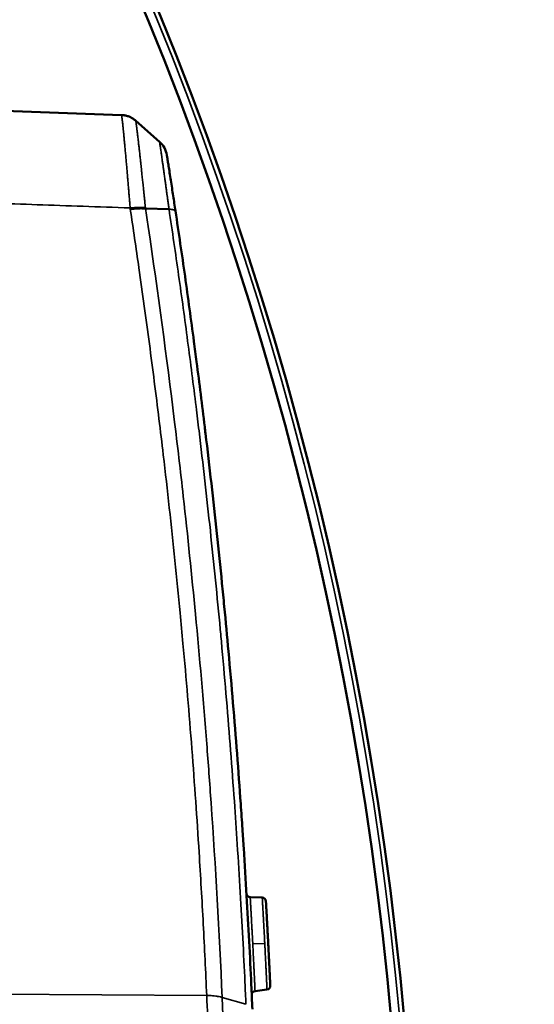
# Model space of a CAD drawing. Header units: millimetres. Extents: x 38 to 2514, y 38 to 1622.
# Tile 196 of 256: x 1156 to 1170, y 1339 to 1365. Entities that reach past the tile are written whole.
import ezdxf

# ---------------------------------------------------------------- set-up
doc = ezdxf.new("R2010")
doc.units = ezdxf.units.MM
doc.header["$LTSCALE"] = 7.692308
for name, color, linetype, lineweight in [('Dimension (ISO)', 7, 'Continuous', 25), ('Visible (ISO)', 7, 'Continuous', 50), ('Visible Narrow (ISO)', 7, 'Continuous', 35)]:
    doc.layers.add(name, color=color, linetype=linetype, lineweight=lineweight)
doc.styles.add('Note Text (ANSI)', font='tahoma.ttf')
doc.dimstyles.new('Default (ISO)', dxfattribs={"dimscale": 7.692308, "dimtxt": 1, "dimasz": 2.5, "dimexe": 3.175, "dimexo": 0, "dimgap": 0.762, "dimtad": 1, "dimrnd": 1e-08, "dimzin": 0, "dimdsep": 46, "dimtxsty": 'Note Text (ANSI)', "dimcen": 0.09, "dimdle": 10, "dimclrd": 1, "dimclre": 1, "dimclrt": 1, "dimazin": 0, "dimtfac": 3.5052, "dimtmove": 0, "dimatfit": 3, "dimfxl": 1, "dimtolj": 1, "dimtzin": 0, "dimlwd": -1, "dimlwe": -1, "dimarcsym": 0})

# ---------------------------------------------------------------- blocks, each defined once
blk = doc.blocks.new('*D12')
at = {"layer": 'Defpoints', "color": 0, "transparency": 16777216}
for p in [(1080.375, 1332.994), (1068.856, 1326.968)]:
    blk.add_point(p, dxfattribs=at)
at = {"layer": 'Dimension (ISO)', "color": 1, "transparency": 16777216}
for p, q in [((1097.416, 1341.906), (1312.118, 1454.205)), ((1068.856, 1326.968), (1080.375, 1332.994)), ((1051.815, 1318.055), (1034.774, 1309.143))]:
    blk.add_line(p, q, dxfattribs=at)
for points in [[(1095.93, 1344.747), (1098.901, 1339.066), (1080.375, 1332.994)], [(1050.33, 1320.896), (1053.301, 1315.215), (1068.856, 1326.968)]]:
    blk.add_solid(points, dxfattribs=at)
at = {"layer": 'Dimension (ISO)', "color": 1, "transparency": 16777216, "insert": (1200.171, 1413.624), "char_height": 7.69231, "attachment_point": 1, "rotation": 27.6114, "style": 'Note Text (ANSI)'}
blk.add_mtext('\\A1;∅13.00 mm [∅0.512 in]', dxfattribs=at)

msp = doc.modelspace()

# ---------------------------------------------------------------- linework, layer by layer
at = {"layer": 'Visible (ISO)'}
for p, q in [((1152.215, 1362.46), (1158.9683, 1362.2242)), ((1159.3454, 1362.0735), (1159.9747, 1361.517)), ((1159.6029, 1359.7546), (1160.2255, 1359.7319)), ((1162.3722, 1341.5456), (1162.6906, 1341.5363)), ((1162.5004, 1339.0636), (1162.8162, 1339.1058))]:
    msp.add_line(p, q, dxfattribs=at)
for radius in [92.2022, 91.8592]:
    msp.add_circle((1074.6154, 1329.981), radius, dxfattribs=at)
for centre, start, end in [((1162.3751, 1341.6456), 183.34189, 268.31565), ((1162.6877, 1341.4363), 3.27695, 88.31565), ((1162.803, 1339.2049), 277.5994, 2.63811), ((1162.5136, 1338.9645), 97.5994, 182.57317)]:
    msp.add_arc(centre, 0.1, start, end, dxfattribs=at)
msp.add_ellipse((1159.5773, 1361.0675), major_axis=(0.5927, 0.0935), ratio=0.9999949, start_param=0, end_param=0.6900772, dxfattribs=at)
for points, knots in [([(1158.9683, 1362.2242), (1158.9989, 1362.2231), (1159.0295, 1362.2197), (1159.0746, 1362.2111), (1159.0895, 1362.2077), (1159.1331, 1362.1959), (1159.1613, 1362.1859), (1159.2033, 1362.1675), (1159.2178, 1362.1604), (1159.2582, 1362.1386), (1159.2833, 1362.1226), (1159.31, 1362.1026), (1159.3129, 1362.1003), (1159.3257, 1362.0904), (1159.3354, 1362.0824), (1159.3448, 1362.074)], [0, 0, 0, 0, 0.2223534, 0.2223534, 0.3333333, 0.3333333, 0.5498536, 0.5498536, 0.6666667, 0.6666667, 0.8822696, 0.8822696, 0.9088926, 0.9088926, 1, 1, 1, 1]), ([(1160.1699, 1361.1611), (1160.1699, 1361.1614), (1160.1706, 1361.1569), (1160.1722, 1361.1468), (1160.1738, 1361.1368), (1160.1762, 1361.1212), (1160.1798, 1361.0985), (1160.1834, 1361.0758), (1160.1881, 1361.046), (1160.194, 1361.0085), (1160.1998, 1360.9711), (1160.2069, 1360.9261), (1160.215, 1360.874), (1160.2232, 1360.822), (1160.2324, 1360.7629), (1160.2423, 1360.6993), (1160.2522, 1360.6357), (1160.2627, 1360.5675), (1160.2734, 1360.4983), (1160.2841, 1360.4292), (1160.2949, 1360.3589), (1160.3054, 1360.2901), (1160.316, 1360.2213), (1160.3263, 1360.1539), (1160.3363, 1360.0881), (1160.3463, 1360.0223), (1160.3561, 1359.958), (1160.3661, 1359.8917), (1160.3761, 1359.8254), (1160.3865, 1359.757), (1160.3969, 1359.6877)], [0, 0, 0, 0, 0.1, 0.1, 0.1, 0.2, 0.2, 0.2, 0.3, 0.3, 0.3, 0.4, 0.4, 0.4, 0.5, 0.5, 0.5, 0.6, 0.6, 0.6, 0.7, 0.7, 0.7, 0.8, 0.8, 0.8, 0.9, 0.9, 0.9, 1, 1, 1, 1]), ([(1159.6029, 1359.7546), (1159.5837, 1359.7553), (1159.5631, 1359.7561), (1159.5412, 1359.7567), (1159.5235, 1359.7571), (1159.5049, 1359.7574), (1159.4856, 1359.7573), (1159.4659, 1359.7573), (1159.4454, 1359.7568), (1159.4244, 1359.756), (1159.4034, 1359.7553), (1159.3818, 1359.7542), (1159.3599, 1359.7528), (1159.3559, 1359.7525), (1159.3518, 1359.7523), (1159.3478, 1359.752), (1159.3118, 1359.7496), (1159.2749, 1359.7466), (1159.2379, 1359.7429), (1159.2254, 1359.7417), (1159.213, 1359.7404), (1159.2005, 1359.739)], [0, 0, 0, 0, 0.1840462, 0.1840462, 0.1840462, 0.3333333, 0.3333333, 0.3333333, 0.4860051, 0.4860051, 0.4860051, 0.6386177, 0.6386177, 0.6386177, 0.6666667, 0.6666667, 0.6666667, 0.9162291, 0.9162291, 0.9162291, 1, 1, 1, 1]), ([(1160.3969, 1359.6877), (1160.4836, 1359.11), (1160.5674, 1358.5348), (1160.6485, 1357.9614), (1160.7297, 1357.3861), (1160.8082, 1356.8126), (1160.884, 1356.24), (1160.908, 1356.0594), (1160.9316, 1355.879), (1160.955, 1355.6985), (1161.0292, 1355.1263), (1161.1008, 1354.5547), (1161.1699, 1353.9831), (1161.177, 1353.9243), (1161.1841, 1353.8656), (1161.1911, 1353.8068), (1161.2441, 1353.3655), (1161.2956, 1352.9241), (1161.3454, 1352.4837), (1161.3954, 1352.0424), (1161.4438, 1351.6021), (1161.4904, 1351.164), (1161.5374, 1350.7229), (1161.5827, 1350.284), (1161.6261, 1349.8485), (1161.6467, 1349.6427), (1161.6668, 1349.4376), (1161.6866, 1349.2333), (1161.7253, 1348.8332), (1161.7624, 1348.4365), (1161.798, 1348.0441), (1161.8397, 1347.5843), (1161.8793, 1347.1303), (1161.9167, 1346.6835), (1161.9548, 1346.2289), (1161.9907, 1345.7817), (1162.0245, 1345.3432), (1162.0595, 1344.8892), (1162.0922, 1344.4446), (1162.1227, 1344.0107), (1162.1384, 1343.7878), (1162.1535, 1343.5679), (1162.168, 1343.3509), (1162.1795, 1343.1796), (1162.1906, 1343.0103), (1162.2014, 1342.8429), (1162.2292, 1342.4115), (1162.2547, 1341.9932), (1162.2783, 1341.5874), (1162.3023, 1341.1748), (1162.3243, 1340.775), (1162.3445, 1340.3875), (1162.3652, 1339.9897), (1162.3841, 1339.6047), (1162.4013, 1339.232), (1162.4114, 1339.014), (1162.421, 1338.8002), (1162.43, 1338.5905)], [0, 0, 0, 0, 0.072964, 0.072964, 0.072964, 0.146161, 0.146161, 0.146161, 0.1692465, 0.1692465, 0.1692465, 0.2424714, 0.2424714, 0.2424714, 0.25, 0.25, 0.25, 0.3065268, 0.3065268, 0.3065268, 0.3631767, 0.3631767, 0.3631767, 0.4202128, 0.4202128, 0.4202128, 0.4471774, 0.4471774, 0.4471774, 0.5, 0.5, 0.5, 0.5619069, 0.5619069, 0.5619069, 0.6248888, 0.6248888, 0.6248888, 0.6900932, 0.6900932, 0.6900932, 0.7235738, 0.7235738, 0.7235738, 0.75, 0.75, 0.75, 0.8181008, 0.8181008, 0.8181008, 0.8873498, 0.8873498, 0.8873498, 0.9584402, 0.9584402, 0.9584402, 1, 1, 1, 1]), ([(1162.7875, 1341.442), (1162.7875, 1341.442), (1162.7876, 1341.4409), (1162.7879, 1341.4351), (1162.7886, 1341.4241), (1162.7895, 1341.407), (1162.7909, 1341.3835), (1162.7926, 1341.3537), (1162.7946, 1341.318), (1162.797, 1341.276), (1162.7997, 1341.2279), (1162.8027, 1341.1738), (1162.8061, 1341.1137), (1162.8097, 1341.0478), (1162.8137, 1340.976), (1162.818, 1340.8964), (1162.8229, 1340.8074), (1162.8282, 1340.7093), (1162.8337, 1340.6059), (1162.8391, 1340.5032), (1162.8441, 1340.4084), (1162.8468, 1340.3556), (1162.8481, 1340.3313)], [0.00000002, 0.00000002, 0.00000002, 0.00000002, 0.05, 0.1, 0.15, 0.2, 0.25, 0.3, 0.35, 0.4, 0.45, 0.5, 0.55, 0.6, 0.65, 0.7, 0.75, 0.8, 0.85, 0.9, 0.95, 0.99999997, 0.99999997, 0.99999997, 0.99999997]), ([(1162.8481, 1340.3313), (1162.8496, 1340.301), (1162.8511, 1340.2717), (1162.8526, 1340.2436), (1162.8534, 1340.2282), (1162.8541, 1340.2131), (1162.8549, 1340.1983), (1162.8565, 1340.1662), (1162.8581, 1340.1358), (1162.8595, 1340.1067), (1162.86, 1340.098), (1162.8604, 1340.0895), (1162.8608, 1340.0811), (1162.8623, 1340.0522), (1162.8637, 1340.0247), (1162.865, 1339.9987), (1162.8653, 1339.9917), (1162.8657, 1339.9849), (1162.866, 1339.9781), (1162.8675, 1339.9479), (1162.8689, 1339.9197), (1162.8702, 1339.8932), (1162.8713, 1339.8707), (1162.8724, 1339.8494), (1162.8734, 1339.8288), (1162.8737, 1339.8222), (1162.874, 1339.8157), (1162.8744, 1339.8093), (1162.875, 1339.7952), (1162.8757, 1339.7814), (1162.8764, 1339.7677), (1162.8769, 1339.7569), (1162.8774, 1339.7462), (1162.878, 1339.7353), (1162.8787, 1339.7201), (1162.8795, 1339.7047), (1162.8802, 1339.6891), (1162.8807, 1339.6797), (1162.8811, 1339.6702), (1162.8816, 1339.6607), (1162.8823, 1339.6466), (1162.8829, 1339.6326), (1162.8836, 1339.6187), (1162.8842, 1339.6076), (1162.8847, 1339.5966), (1162.8852, 1339.5859), (1162.8858, 1339.5738), (1162.8863, 1339.562), (1162.8869, 1339.5506), (1162.8874, 1339.5392), (1162.8879, 1339.5283), (1162.8884, 1339.518), (1162.8889, 1339.5074), (1162.8894, 1339.4974), (1162.8899, 1339.4879), (1162.8903, 1339.4788), (1162.8907, 1339.4701), (1162.8911, 1339.4617), (1162.8919, 1339.4445), (1162.8927, 1339.4285), (1162.8934, 1339.4135), (1162.894, 1339.4015), (1162.8945, 1339.3902), (1162.895, 1339.3795), (1162.8951, 1339.3769), (1162.8952, 1339.3743), (1162.8953, 1339.3718), (1162.8958, 1339.3615), (1162.8963, 1339.3518), (1162.8967, 1339.3427), (1162.8968, 1339.3403), (1162.8969, 1339.338), (1162.897, 1339.3356), (1162.8975, 1339.3262), (1162.8979, 1339.3173), (1162.8983, 1339.3089), (1162.8984, 1339.3074), (1162.8984, 1339.3059), (1162.8985, 1339.3044), (1162.8989, 1339.2959), (1162.8993, 1339.2881), (1162.8996, 1339.2809), (1162.8999, 1339.2741), (1162.9002, 1339.2679), (1162.9005, 1339.2623), (1162.9005, 1339.2604), (1162.9006, 1339.2587), (1162.9007, 1339.257), (1162.901, 1339.2508), (1162.9012, 1339.2454), (1162.9014, 1339.2407), (1162.9016, 1339.2365), (1162.9018, 1339.2328), (1162.902, 1339.2294), (1162.9021, 1339.2258), (1162.9023, 1339.2226), (1162.9024, 1339.2199), (1162.9024, 1339.2195), (1162.9024, 1339.2192), (1162.9025, 1339.2188), (1162.9026, 1339.2161), (1162.9027, 1339.2138), (1162.9028, 1339.2121), (1162.9028, 1339.2104), (1162.9029, 1339.2095), (1162.9029, 1339.2095)], [0, 0, 0, 0, 0.0307475, 0.0307475, 0.0307475, 0.047619, 0.047619, 0.047619, 0.084272, 0.084272, 0.084272, 0.0952381, 0.0952381, 0.0952381, 0.1328019, 0.1328019, 0.1328019, 0.1428571, 0.1428571, 0.1428571, 0.1877968, 0.1877968, 0.1877968, 0.2258993, 0.2258993, 0.2258993, 0.2380952, 0.2380952, 0.2380952, 0.2647193, 0.2647193, 0.2647193, 0.2857143, 0.2857143, 0.2857143, 0.3153054, 0.3153054, 0.3153054, 0.3333333, 0.3333333, 0.3333333, 0.3598373, 0.3598373, 0.3598373, 0.3809524, 0.3809524, 0.3809524, 0.4047619, 0.4047619, 0.4047619, 0.4285714, 0.4285714, 0.4285714, 0.4529732, 0.4529732, 0.4529732, 0.4761905, 0.4761905, 0.4761905, 0.5238095, 0.5238095, 0.5238095, 0.5621282, 0.5621282, 0.5621282, 0.5714286, 0.5714286, 0.5714286, 0.6092458, 0.6092458, 0.6092458, 0.6190476, 0.6190476, 0.6190476, 0.6593212, 0.6593212, 0.6593212, 0.6666667, 0.6666667, 0.6666667, 0.7088238, 0.7088238, 0.7088238, 0.7489205, 0.7489205, 0.7489205, 0.7619048, 0.7619048, 0.7619048, 0.8095238, 0.8095238, 0.8095238, 0.8521061, 0.8521061, 0.8521061, 0.8987508, 0.8987508, 0.8987508, 0.9047619, 0.9047619, 0.9047619, 0.952381, 0.952381, 0.952381, 1, 1, 1, 1])]:
    msp.add_open_spline(points, degree=3, knots=knots, dxfattribs=at)
at = {"layer": 'Visible Narrow (ISO)'}
for p, q in [((1162.4399, 1340.3102), (1162.7569, 1340.3266)), ((1162.7676, 1340.1174), (1162.7676, 1340.1174)), ((1162.4641, 1339.8307), (1162.4641, 1339.8307)), ((1152.215, 1339.0049), (1161.2225, 1338.947)), ((1161.6303, 1338.8971), (1162.2589, 1338.7154))]:
    msp.add_line(p, q, dxfattribs=at)
msp.add_circle((1074.6154, 1329.981), 92.0855, dxfattribs=at)
for centre, major_axis, ratio, start_param, end_param in [((1159.1766, 1359.6587), (0.5967, 0.0624), 0.1792662, 0.7614637, 1.5169558), ((1162.4392, 1340.491), (-0.0999, -0.0053), 0.00022, 6.2793622, 6.2830244), ((1162.4579, 1340.1297), (-0.0999, -0.0051), 0.0000611, 6.2795389, 6.2832829), ((1162.4728, 1339.8311), (-0.0999, -0.0049), 0.0003393, 6.2798001, 6.2827739)]:
    msp.add_ellipse(centre, major_axis=major_axis, ratio=ratio, start_param=start_param, end_param=end_param, dxfattribs=at)
for points, knots in [([(1159.1976, 1359.7689), (1159.1938, 1359.8175), (1159.1898, 1359.8671), (1159.1831, 1359.9516), (1159.1803, 1359.9861), (1159.1742, 1360.0613), (1159.1708, 1360.1022), (1159.1641, 1360.1836), (1159.1607, 1360.2242), (1159.1567, 1360.272), (1159.1562, 1360.2786), (1159.1513, 1360.337), (1159.1469, 1360.3898), (1159.1389, 1360.4843), (1159.1354, 1360.5255), (1159.1274, 1360.6196), (1159.1229, 1360.6726), (1159.1145, 1360.7709), (1159.1106, 1360.8161), (1159.1022, 1360.9125), (1159.0978, 1360.9638), (1159.089, 1361.0633), (1159.0847, 1361.1115), (1159.0761, 1361.2085), (1159.0717, 1361.2574), (1159.0629, 1361.3537), (1159.0585, 1361.4011), (1159.0508, 1361.4838), (1159.0475, 1361.5194), (1159.0409, 1361.5886), (1159.0377, 1361.6222), (1159.0328, 1361.6731), (1159.0311, 1361.6911), (1159.0262, 1361.7411), (1159.0232, 1361.772), (1159.0173, 1361.831), (1159.0144, 1361.859), (1159.0104, 1361.8982), (1159.0091, 1361.9106), (1159.0054, 1361.9454), (1159.0031, 1361.9668), (1158.9987, 1362.0073), (1158.9966, 1362.0263), (1158.9932, 1362.0565), (1158.9919, 1362.0683), (1158.989, 1362.0933), (1158.9874, 1362.1061), (1158.9845, 1362.1299), (1158.9831, 1362.141), (1158.9805, 1362.161), (1158.9793, 1362.1702), (1158.9779, 1362.1801), (1158.9776, 1362.1818), (1158.976, 1362.1929), (1158.9747, 1362.2009), (1158.9723, 1362.2136), (1158.9712, 1362.2183), (1158.9695, 1362.2231), (1158.9689, 1362.2242), (1158.9683, 1362.2242)], [0, 0, 0, 0, 0.05415317, 0.05415317, 0.09090909, 0.09090909, 0.13374335, 0.13374335, 0.17521894, 0.17521894, 0.18181818, 0.18181818, 0.23353372, 0.23353372, 0.27272727, 0.27272727, 0.32217904, 0.32217904, 0.36363636, 0.36363636, 0.41046863, 0.41046863, 0.45454545, 0.45454545, 0.5, 0.5, 0.54545455, 0.54545455, 0.58099789, 0.58099789, 0.61630472, 0.61630472, 0.63636364, 0.63636364, 0.6729212, 0.6729212, 0.70962198, 0.70962198, 0.72727273, 0.72727273, 0.76089568, 0.76089568, 0.79461919, 0.79461919, 0.81818182, 0.81818182, 0.84689302, 0.84689302, 0.87530374, 0.87530374, 0.90316752, 0.90316752, 0.90909091, 0.90909091, 0.94286388, 0.94286388, 0.97602685, 0.97602685, 1, 1, 1, 1]), ([(1159.6008, 1359.7777), (1159.5959, 1359.8282), (1159.5907, 1359.8798), (1159.5834, 1359.9528), (1159.5813, 1359.9738), (1159.5784, 1360.0015), (1159.5777, 1360.0083), (1159.5732, 1360.0524), (1159.5694, 1360.0902), (1159.5623, 1360.1588), (1159.5591, 1360.1895), (1159.5544, 1360.2347), (1159.553, 1360.2488), (1159.5457, 1360.3186), (1159.5398, 1360.3755), (1159.5328, 1360.4421), (1159.5319, 1360.4509), (1159.5286, 1360.4819), (1159.5263, 1360.5042), (1159.5184, 1360.5788), (1159.5129, 1360.6315), (1159.5064, 1360.693), (1159.5055, 1360.7012), (1159.5014, 1360.7401), (1159.4982, 1360.7708), (1159.4891, 1360.8559), (1159.4833, 1360.9105), (1159.4732, 1361.0035), (1159.4691, 1361.042), (1159.4599, 1361.1264), (1159.4549, 1361.1723), (1159.4449, 1361.2622), (1159.44, 1361.3064), (1159.4312, 1361.3857), (1159.4272, 1361.4212), (1159.4195, 1361.4892), (1159.4158, 1361.5216), (1159.4106, 1361.5666), (1159.4091, 1361.5801), (1159.4047, 1361.6183), (1159.4019, 1361.6425), (1159.3949, 1361.7019), (1159.3909, 1361.7359), (1159.3861, 1361.776), (1159.3851, 1361.7844), (1159.3823, 1361.8072), (1159.3806, 1361.8212), (1159.3765, 1361.8544), (1159.3742, 1361.8729), (1159.3698, 1361.9077), (1159.3678, 1361.924), (1159.3649, 1361.946), (1159.364, 1361.9527), (1159.3615, 1361.9718), (1159.36, 1361.9836), (1159.3571, 1362.0049), (1159.3557, 1362.0146), (1159.3538, 1362.0278), (1159.3532, 1362.032), (1159.3523, 1362.038), (1159.352, 1362.04), (1159.3502, 1362.052), (1159.3489, 1362.06), (1159.3466, 1362.0707), (1159.3457, 1362.0737), (1159.3449, 1362.074), (1159.3448, 1362.074), (1159.3448, 1362.074)], [0.00000003, 0.00000003, 0.00000003, 0.00000003, 0.05955425, 0.05955425, 0.08333333, 0.08333333, 0.09091639, 0.09091639, 0.13313342, 0.13313342, 0.16666667, 0.16666667, 0.18176451, 0.18176451, 0.24101054, 0.24101054, 0.25, 0.25, 0.27263891, 0.27263891, 0.3252029, 0.3252029, 0.33333333, 0.33333333, 0.36348832, 0.36348832, 0.41666667, 0.41666667, 0.45437938, 0.45437938, 0.5, 0.5, 0.54520194, 0.54520194, 0.58333333, 0.58333333, 0.62015988, 0.62015988, 0.63623452, 0.63623452, 0.66666667, 0.66666667, 0.71416649, 0.71416649, 0.72715971, 0.72715971, 0.75, 0.75, 0.78389497, 0.78389497, 0.81778994, 0.81778994, 0.83333333, 0.83333333, 0.86375076, 0.86375076, 0.89341544, 0.89341544, 0.90871175, 0.90871175, 0.91666667, 0.91666667, 0.958302, 0.958302, 0.99757152, 0.99757152, 1, 1, 1, 1]), ([(1159.9747, 1361.517), (1159.9747, 1361.517), (1159.9747, 1361.517), (1159.9749, 1361.5171), (1159.9752, 1361.5154), (1159.9764, 1361.5089), (1159.9771, 1361.5047), (1159.9788, 1361.4939), (1159.9798, 1361.4873), (1159.982, 1361.4735), (1159.983, 1361.4668), (1159.985, 1361.4536), (1159.986, 1361.4474), (1159.9888, 1361.4288), (1159.9908, 1361.4153), (1159.9953, 1361.3852), (1159.9977, 1361.3686), (1160.0013, 1361.3445), (1160.0022, 1361.3384), (1160.0051, 1361.3188), (1160.0071, 1361.3046), (1160.0127, 1361.266), (1160.0165, 1361.2405), (1160.0224, 1361.1992), (1160.0245, 1361.1849), (1160.0303, 1361.1449), (1160.0341, 1361.1183), (1160.0415, 1361.0665), (1160.0451, 1361.0416), (1160.0513, 1360.9975), (1160.054, 1360.9786), (1160.0612, 1360.928), (1160.0658, 1360.8957), (1160.0751, 1360.8295), (1160.0799, 1360.7957), (1160.0868, 1360.7466), (1160.0889, 1360.7316), (1160.094, 1360.6951), (1160.097, 1360.6736), (1160.1062, 1360.6079), (1160.1123, 1360.5635), (1160.121, 1360.5011), (1160.1235, 1360.4827), (1160.1311, 1360.4274), (1160.1362, 1360.3908), (1160.1464, 1360.3168), (1160.1515, 1360.2794), (1160.1576, 1360.2348), (1160.1587, 1360.2271), (1160.1598, 1360.2184), (1160.16, 1360.2174), (1160.1642, 1360.1862), (1160.1683, 1360.1564), (1160.1765, 1360.0964), (1160.1805, 1360.0663), (1160.1871, 1360.0176), (1160.1897, 1359.9991), (1160.1977, 1359.9396), (1160.2033, 1359.8981), (1160.2144, 1359.815), (1160.22, 1359.7735), (1160.2255, 1359.7319)], [0, 0, 0, 0, 0.00006516, 0.00006516, 0.05535448, 0.05535448, 0.1, 0.1, 0.14316306, 0.14316306, 0.17529574, 0.17529574, 0.2, 0.2, 0.2433081, 0.2433081, 0.28616705, 0.28616705, 0.3, 0.3, 0.32969756, 0.32969756, 0.37641846, 0.37641846, 0.4, 0.4, 0.44025492, 0.44025492, 0.47499474, 0.47499474, 0.5, 0.5, 0.54088722, 0.54088722, 0.58202524, 0.58202524, 0.6, 0.6, 0.62560054, 0.62560054, 0.67805601, 0.67805601, 0.7, 0.7, 0.74436934, 0.74436934, 0.79046231, 0.79046231, 0.8, 0.8, 0.80131223, 0.80131223, 0.83899741, 0.83899741, 0.87696475, 0.87696475, 0.9, 0.9, 0.95052269, 0.95052269, 1, 1, 1, 1]), ([(1152.215, 1360.0089), (1152.9367, 1359.9841), (1153.6763, 1359.9586), (1154.4297, 1359.9328), (1155.1831, 1359.9069), (1155.9503, 1359.8805), (1156.7436, 1359.8533), (1157.5368, 1359.826), (1158.3562, 1359.7978), (1159.1976, 1359.7689)], [0, 0, 0, 0, 0.3333333, 0.3333333, 0.3333333, 0.6666667, 0.6666667, 0.6666667, 1, 1, 1, 1]), ([(1161.6303, 1338.8971), (1161.5542, 1340.638), (1161.4551, 1342.3621), (1161.3378, 1344.0421), (1161.3013, 1344.5649), (1161.2629, 1345.0834), (1161.2227, 1345.5999), (1161.1335, 1346.7433), (1161.0352, 1347.877), (1160.9254, 1349.0256), (1160.8275, 1350.049), (1160.7207, 1351.0842), (1160.6025, 1352.1433), (1160.5282, 1352.8098), (1160.4493, 1353.4858), (1160.3652, 1354.1743), (1160.1655, 1355.8087), (1159.9368, 1357.5134), (1159.6748, 1359.2747), (1159.6511, 1359.4342), (1159.6271, 1359.5942), (1159.6029, 1359.7546)], [0, 0, 0, 0, 0.25, 0.25, 0.25, 0.327786, 0.327786, 0.327786, 0.5, 0.5, 0.5, 0.6534387, 0.6534387, 0.6534387, 0.75, 0.75, 0.75, 0.9792378, 0.9792378, 0.9792378, 1, 1, 1, 1]), ([(1161.2225, 1338.947), (1161.195, 1339.579), (1161.1645, 1340.209), (1161.0972, 1341.4702), (1161.0605, 1342.1013), (1160.9927, 1343.179), (1160.9629, 1343.6276), (1160.8991, 1344.5409), (1160.865, 1345.0052), (1160.7936, 1345.9325), (1160.7562, 1346.3955), (1160.6781, 1347.3217), (1160.6374, 1347.785), (1160.5701, 1348.5201), (1160.5447, 1348.7912), (1160.4748, 1349.5222), (1160.4291, 1349.9832), (1160.3341, 1350.9085), (1160.2847, 1351.3729), (1160.1822, 1352.3045), (1160.129, 1352.7717), (1160.0368, 1353.5565), (1159.9991, 1353.8712), (1159.8804, 1354.8408), (1159.7958, 1355.5044), (1159.6188, 1356.8378), (1159.5266, 1357.5071), (1159.356, 1358.6983), (1159.2797, 1359.2163), (1159.2005, 1359.739)], [0, 0, 0, 0, 0.09130316, 0.09130316, 0.18361779, 0.18361779, 0.25, 0.25, 0.31950975, 0.31950975, 0.38929348, 0.38929348, 0.45921449, 0.45921449, 0.5, 0.5, 0.56893334, 0.56893334, 0.63749249, 0.63749249, 0.70522936, 0.70522936, 0.75, 0.75, 0.84198104, 0.84198104, 0.93195633, 0.93195633, 1, 1, 1, 1]), ([(1160.2255, 1359.7319), (1160.3134, 1359.1482), (1160.3983, 1358.5671), (1160.5626, 1357.4071), (1160.642, 1356.8281), (1160.7954, 1355.671), (1160.8694, 1355.0929), (1160.9673, 1354.3006), (1160.9934, 1354.0863), (1161.072, 1353.4327), (1161.1233, 1352.9934), (1161.223, 1352.115), (1161.2714, 1351.6759), (1161.365, 1350.8), (1161.4103, 1350.3632), (1161.4977, 1349.4916), (1161.5398, 1349.0569), (1161.5956, 1348.461), (1161.6109, 1348.296), (1161.668, 1347.6693), (1161.7079, 1347.2129), (1161.7839, 1346.3092), (1161.8199, 1345.8621), (1161.889, 1344.9675), (1161.922, 1344.5207), (1161.98, 1343.6979), (1162.0056, 1343.3197), (1162.058, 1342.5131), (1162.0841, 1342.0886), (1162.1326, 1341.2594), (1162.1549, 1340.855), (1162.1963, 1340.0621), (1162.2153, 1339.6743), (1162.2419, 1339.101), (1162.2506, 1338.9065), (1162.2589, 1338.7154)], [0.00000361, 0.00000361, 0.00000361, 0.00000361, 0.07397457, 0.07397457, 0.14814019, 0.14814019, 0.22243714, 0.22243714, 0.25, 0.25, 0.30646682, 0.30646682, 0.36318161, 0.36318161, 0.4201723, 0.4201723, 0.47779425, 0.47779425, 0.5, 0.5, 0.5625, 0.5625, 0.62574648, 0.62574648, 0.69158316, 0.69158316, 0.75, 0.75, 0.81940104, 0.81940104, 0.8898415, 0.8898415, 0.96195176, 0.96195176, 1, 1, 1, 1]), ([(1160.2255, 1359.7319), (1160.2454, 1359.7318), (1160.2639, 1359.7307), (1160.2935, 1359.7279), (1160.3054, 1359.7263), (1160.3315, 1359.722), (1160.3448, 1359.7191), (1160.363, 1359.7137), (1160.3693, 1359.7114), (1160.3826, 1359.7053), (1160.3885, 1359.7013), (1160.3948, 1359.694), (1160.3964, 1359.6909), (1160.3969, 1359.6877)], [0, 0, 0, 0, 0.18959792, 0.18959792, 0.33333333, 0.33333333, 0.5362997, 0.5362997, 0.66666667, 0.66666667, 0.86371886, 0.86371886, 1, 1, 1, 1]), ([(1162.3722, 1341.5456), (1162.3722, 1341.5456), (1162.3722, 1341.5453), (1162.3722, 1341.5447), (1162.3722, 1341.5444), (1162.3723, 1341.5441), (1162.3723, 1341.5437), (1162.3723, 1341.5426), (1162.3724, 1341.541), (1162.3726, 1341.5389), (1162.3726, 1341.5384), (1162.3726, 1341.5379), (1162.3727, 1341.5373), (1162.3728, 1341.5349), (1162.373, 1341.532), (1162.3732, 1341.5286), (1162.3732, 1341.5278), (1162.3732, 1341.527), (1162.3733, 1341.5262), (1162.3735, 1341.5218), (1162.3738, 1341.5167), (1162.3742, 1341.5109), (1162.3744, 1341.5062), (1162.3747, 1341.501), (1162.3751, 1341.4954), (1162.3751, 1341.4942), (1162.3752, 1341.493), (1162.3753, 1341.4918), (1162.3756, 1341.4866), (1162.3759, 1341.481), (1162.3762, 1341.475), (1162.3764, 1341.4729), (1162.3765, 1341.4707), (1162.3766, 1341.4685), (1162.377, 1341.4627), (1162.3773, 1341.4565), (1162.3777, 1341.4498), (1162.3779, 1341.4466), (1162.3781, 1341.4434), (1162.3783, 1341.4399), (1162.3787, 1341.433), (1162.3791, 1341.4255), (1162.3796, 1341.4173), (1162.3798, 1341.4131), (1162.3801, 1341.4086), (1162.3803, 1341.4039), (1162.3809, 1341.3937), (1162.3816, 1341.3825), (1162.3822, 1341.3703), (1162.3825, 1341.3662), (1162.3827, 1341.3621), (1162.383, 1341.3578), (1162.3836, 1341.3471), (1162.3842, 1341.3358), (1162.3849, 1341.3239), (1162.3853, 1341.3166), (1162.3857, 1341.3091), (1162.3862, 1341.3015), (1162.387, 1341.2861), (1162.3879, 1341.2699), (1162.3889, 1341.2533), (1162.3892, 1341.2483), (1162.3895, 1341.2432), (1162.3897, 1341.2381), (1162.3908, 1341.2189), (1162.3919, 1341.1992), (1162.3931, 1341.1793), (1162.3932, 1341.1764), (1162.3934, 1341.1735), (1162.3935, 1341.1706), (1162.3947, 1341.1497), (1162.3959, 1341.1286), (1162.3971, 1341.1076), (1162.3983, 1341.0856), (1162.3995, 1341.0637), (1162.4007, 1341.0419), (1162.4009, 1341.0389), (1162.401, 1341.0359), (1162.4012, 1341.0329), (1162.4021, 1341.0161), (1162.4031, 1340.9994), (1162.404, 1340.9825), (1162.4043, 1340.9765), (1162.4047, 1340.9705), (1162.405, 1340.9645), (1162.4059, 1340.9473), (1162.4069, 1340.9299), (1162.4079, 1340.9121), (1162.4082, 1340.9061), (1162.4085, 1340.9), (1162.4089, 1340.8938), (1162.4101, 1340.8713), (1162.4113, 1340.8481), (1162.4127, 1340.8239), (1162.4139, 1340.801), (1162.4152, 1340.7771), (1162.4165, 1340.7525), (1162.4168, 1340.7472), (1162.4171, 1340.7418), (1162.4174, 1340.7363), (1162.4185, 1340.7152), (1162.4197, 1340.6935), (1162.4209, 1340.6718), (1162.4213, 1340.6645), (1162.4216, 1340.6571), (1162.422, 1340.6497), (1162.4236, 1340.6206), (1162.4251, 1340.5916), (1162.4267, 1340.5627), (1162.4282, 1340.5338), (1162.4297, 1340.5051), (1162.4312, 1340.4765), (1162.4324, 1340.4546), (1162.4335, 1340.4329), (1162.4346, 1340.4114), (1162.435, 1340.4048), (1162.4353, 1340.3981), (1162.4357, 1340.3915), (1162.4371, 1340.3637), (1162.4385, 1340.3367), (1162.4399, 1340.3102)], [0, 0, 0, 0, 0.03074113, 0.03074113, 0.03074113, 0.04347826, 0.04347826, 0.04347826, 0.07818256, 0.07818256, 0.07818256, 0.08695652, 0.08695652, 0.08695652, 0.12232323, 0.12232323, 0.12232323, 0.13043478, 0.13043478, 0.13043478, 0.17391304, 0.17391304, 0.17391304, 0.20986992, 0.20986992, 0.20986992, 0.2173913, 0.2173913, 0.2173913, 0.24950635, 0.24950635, 0.24950635, 0.26086957, 0.26086957, 0.26086957, 0.2903615, 0.2903615, 0.2903615, 0.30434783, 0.30434783, 0.30434783, 0.33286084, 0.33286084, 0.33286084, 0.34782609, 0.34782609, 0.34782609, 0.3804396, 0.3804396, 0.3804396, 0.39130435, 0.39130435, 0.39130435, 0.41829292, 0.41829292, 0.41829292, 0.43478261, 0.43478261, 0.43478261, 0.46813139, 0.46813139, 0.46813139, 0.47826087, 0.47826087, 0.47826087, 0.51624595, 0.51624595, 0.51624595, 0.52173913, 0.52173913, 0.52173913, 0.56142053, 0.56142053, 0.56142053, 0.60297964, 0.60297964, 0.60297964, 0.60869565, 0.60869565, 0.60869565, 0.6407528, 0.6407528, 0.6407528, 0.65217391, 0.65217391, 0.65217391, 0.68463036, 0.68463036, 0.68463036, 0.69565217, 0.69565217, 0.69565217, 0.73606932, 0.73606932, 0.73606932, 0.77424849, 0.77424849, 0.77424849, 0.7826087, 0.7826087, 0.7826087, 0.81508841, 0.81508841, 0.81508841, 0.82608696, 0.82608696, 0.82608696, 0.86956522, 0.86956522, 0.86956522, 0.91304348, 0.91304348, 0.91304348, 0.94618716, 0.94618716, 0.94618716, 0.95652174, 0.95652174, 0.95652174, 0.99999997, 0.99999997, 0.99999997, 0.99999997]), ([(1162.6906, 1341.5363), (1162.6906, 1341.5363), (1162.6907, 1341.536), (1162.6907, 1341.5352), (1162.6907, 1341.5348), (1162.6908, 1341.5331), (1162.6909, 1341.5311), (1162.6913, 1341.5252), (1162.6915, 1341.5214), (1162.692, 1341.5125), (1162.6923, 1341.508), (1162.6927, 1341.5011), (1162.6928, 1341.4996), (1162.6932, 1341.4925), (1162.6935, 1341.4865), (1162.694, 1341.4773), (1162.6942, 1341.4748), (1162.6949, 1341.4632), (1162.6954, 1341.4532), (1162.6961, 1341.4411), (1162.6962, 1341.4399), (1162.6968, 1341.4295), (1162.6974, 1341.4195), (1162.6982, 1341.4053), (1162.6984, 1341.4016), (1162.6992, 1341.3875), (1162.6998, 1341.3765), (1162.7008, 1341.36), (1162.7011, 1341.3549), (1162.7021, 1341.3362), (1162.7029, 1341.3221), (1162.704, 1341.3033), (1162.7042, 1341.2992), (1162.7055, 1341.2757), (1162.7067, 1341.2554), (1162.7091, 1341.2126), (1162.7104, 1341.1901), (1162.713, 1341.1429), (1162.7144, 1341.1183), (1162.7169, 1341.0732), (1162.718, 1341.0533), (1162.7195, 1341.0256), (1162.7199, 1341.0184), (1162.7216, 1340.9885), (1162.7229, 1340.9651), (1162.7245, 1340.9346), (1162.7249, 1340.9285), (1162.7266, 1340.8972), (1162.728, 1340.8714), (1162.7298, 1340.8383), (1162.7301, 1340.8319), (1162.7317, 1340.8035), (1162.7329, 1340.7812), (1162.7348, 1340.7462), (1162.7354, 1340.7339), (1162.7375, 1340.696), (1162.7388, 1340.6702), (1162.7407, 1340.6346), (1162.7413, 1340.6246), (1162.7432, 1340.5887), (1162.7445, 1340.563), (1162.7464, 1340.5284), (1162.7468, 1340.5193), (1162.7483, 1340.4917), (1162.7492, 1340.4736), (1162.7509, 1340.4409), (1162.7517, 1340.4263), (1162.7536, 1340.3894), (1162.7547, 1340.368), (1162.7562, 1340.3406), (1162.7565, 1340.3335), (1162.7569, 1340.3266)], [0.00000001, 0.00000001, 0.00000001, 0.00000001, 0.03475151, 0.03475151, 0.05, 0.05, 0.1, 0.1, 0.15, 0.15, 0.18881062, 0.18881062, 0.2, 0.2, 0.23652743, 0.23652743, 0.25, 0.25, 0.29535271, 0.29535271, 0.3, 0.3, 0.33739956, 0.33739956, 0.35, 0.35, 0.38487439, 0.38487439, 0.4, 0.4, 0.43926284, 0.43926284, 0.45, 0.45, 0.5, 0.5, 0.55, 0.55, 0.6, 0.6, 0.63720293, 0.63720293, 0.65, 0.65, 0.68993295, 0.68993295, 0.7, 0.7, 0.74033288, 0.74033288, 0.75, 0.75, 0.78245484, 0.78245484, 0.8, 0.8, 0.83600846, 0.83600846, 0.85, 0.85, 0.88666705, 0.88666705, 0.9, 0.9, 0.92700758, 0.92700758, 0.95, 0.95, 0.98691099, 0.98691099, 0.99999998, 0.99999998, 0.99999998, 0.99999998]), ([(1162.4399, 1340.3102), (1162.4416, 1340.2776), (1162.4432, 1340.246), (1162.4448, 1340.2154), (1162.4458, 1340.1955), (1162.4468, 1340.1759), (1162.4477, 1340.1568), (1162.4485, 1340.1412), (1162.4493, 1340.1259), (1162.4501, 1340.1108), (1162.4517, 1340.0792), (1162.4532, 1340.0487), (1162.4547, 1340.0193), (1162.4563, 1339.987), (1162.4579, 1339.956), (1162.4594, 1339.9262), (1162.4596, 1339.9216), (1162.4598, 1339.917), (1162.46, 1339.9124), (1162.4603, 1339.907), (1162.4606, 1339.9016), (1162.4609, 1339.8962), (1162.4622, 1339.8687), (1162.4635, 1339.8424), (1162.4648, 1339.817), (1162.4653, 1339.8066), (1162.4658, 1339.7964), (1162.4663, 1339.7863), (1162.4675, 1339.7617), (1162.4686, 1339.7382), (1162.4697, 1339.7158), (1162.4702, 1339.7066), (1162.4706, 1339.6977), (1162.471, 1339.6889), (1162.472, 1339.6696), (1162.4729, 1339.6511), (1162.4737, 1339.6336), (1162.4739, 1339.6287), (1162.4742, 1339.6239), (1162.4744, 1339.6192), (1162.4746, 1339.6141), (1162.4749, 1339.6091), (1162.4751, 1339.6042), (1162.476, 1339.5855), (1162.4769, 1339.568), (1162.4777, 1339.5514), (1162.478, 1339.5447), (1162.4783, 1339.5381), (1162.4786, 1339.5317), (1162.4794, 1339.5157), (1162.4801, 1339.5006), (1162.4808, 1339.486), (1162.4811, 1339.4801), (1162.4813, 1339.4743), (1162.4816, 1339.4686), (1162.482, 1339.4598), (1162.4824, 1339.4512), (1162.4828, 1339.4427), (1162.4833, 1339.432), (1162.4838, 1339.4216), (1162.4843, 1339.4114), (1162.4849, 1339.3987), (1162.4855, 1339.3863), (1162.4861, 1339.374), (1162.4862, 1339.3716), (1162.4863, 1339.3692), (1162.4864, 1339.3668), (1162.4866, 1339.3635), (1162.4867, 1339.3603), (1162.4869, 1339.3571), (1162.4875, 1339.3436), (1162.4881, 1339.3301), (1162.4887, 1339.3168), (1162.4889, 1339.3126), (1162.4891, 1339.3085), (1162.4893, 1339.3043), (1162.49, 1339.2898), (1162.4907, 1339.2753), (1162.4913, 1339.2611), (1162.4915, 1339.2583), (1162.4916, 1339.2554), (1162.4917, 1339.2526), (1162.4919, 1339.2495), (1162.492, 1339.2464), (1162.4922, 1339.2433), (1162.4927, 1339.2322), (1162.4932, 1339.2213), (1162.4937, 1339.211), (1162.4938, 1339.2087), (1162.4939, 1339.2064), (1162.494, 1339.2041), (1162.4941, 1339.2012), (1162.4942, 1339.1984), (1162.4944, 1339.1955), (1162.4948, 1339.1856), (1162.4953, 1339.1763), (1162.4956, 1339.1677), (1162.4957, 1339.166), (1162.4958, 1339.1642), (1162.4959, 1339.1626), (1162.496, 1339.1608), (1162.496, 1339.159), (1162.4961, 1339.1573), (1162.4964, 1339.1504), (1162.4967, 1339.1441), (1162.497, 1339.1383), (1162.4971, 1339.1355), (1162.4972, 1339.1329), (1162.4974, 1339.1303), (1162.4978, 1339.1212), (1162.4981, 1339.1136), (1162.4984, 1339.1073), (1162.4987, 1339.1015), (1162.4989, 1339.0967), (1162.4991, 1339.0926), (1162.4992, 1339.089), (1162.4994, 1339.086), (1162.4995, 1339.0833), (1162.4996, 1339.0822), (1162.4996, 1339.0812), (1162.4996, 1339.0803), (1162.4997, 1339.0792), (1162.4997, 1339.0781), (1162.4998, 1339.0771), (1162.4999, 1339.0752), (1162.5, 1339.0734), (1162.5, 1339.0718), (1162.5001, 1339.0694), (1162.5002, 1339.0673), (1162.5003, 1339.0659), (1162.5004, 1339.0645), (1162.5004, 1339.0636), (1162.5004, 1339.0636)], [0, 0, 0, 0, 0.0288276, 0.0288276, 0.0288276, 0.047619, 0.047619, 0.047619, 0.0629819, 0.0629819, 0.0629819, 0.0952381, 0.0952381, 0.0952381, 0.130764, 0.130764, 0.130764, 0.1362618, 0.1362618, 0.1362618, 0.1428571, 0.1428571, 0.1428571, 0.1765737, 0.1765737, 0.1765737, 0.1904762, 0.1904762, 0.1904762, 0.2243009, 0.2243009, 0.2243009, 0.2380952, 0.2380952, 0.2380952, 0.2683285, 0.2683285, 0.2683285, 0.2767252, 0.2767252, 0.2767252, 0.2857143, 0.2857143, 0.2857143, 0.3196676, 0.3196676, 0.3196676, 0.3333333, 0.3333333, 0.3333333, 0.3672594, 0.3672594, 0.3672594, 0.3809524, 0.3809524, 0.3809524, 0.4020755, 0.4020755, 0.4020755, 0.4285714, 0.4285714, 0.4285714, 0.4611866, 0.4611866, 0.4611866, 0.4676302, 0.4676302, 0.4676302, 0.4761905, 0.4761905, 0.4761905, 0.5125073, 0.5125073, 0.5125073, 0.5238095, 0.5238095, 0.5238095, 0.5634511, 0.5634511, 0.5634511, 0.5714286, 0.5714286, 0.5714286, 0.5802082, 0.5802082, 0.5802082, 0.6119905, 0.6119905, 0.6119905, 0.6190476, 0.6190476, 0.6190476, 0.6281489, 0.6281489, 0.6281489, 0.6601841, 0.6601841, 0.6601841, 0.6666667, 0.6666667, 0.6666667, 0.6735613, 0.6735613, 0.6735613, 0.7009766, 0.7009766, 0.7009766, 0.7142857, 0.7142857, 0.7142857, 0.7619048, 0.7619048, 0.7619048, 0.8052741, 0.8052741, 0.8052741, 0.8428242, 0.8428242, 0.8428242, 0.8571429, 0.8571429, 0.8571429, 0.8736648, 0.8736648, 0.8736648, 0.9047619, 0.9047619, 0.9047619, 0.952381, 0.952381, 0.952381, 1, 1, 1, 1]), ([(1162.7569, 1340.3266), (1162.7585, 1340.2959), (1162.76, 1340.2662), (1162.7615, 1340.2376), (1162.7622, 1340.2237), (1162.7629, 1340.2101), (1162.7636, 1340.1968), (1162.7653, 1340.1635), (1162.7669, 1340.1317), (1162.7684, 1340.1013), (1162.7688, 1340.0941), (1162.7691, 1340.087), (1162.7695, 1340.08), (1162.7697, 1340.0765), (1162.7698, 1340.073), (1162.77, 1340.0695), (1162.7715, 1340.0409), (1162.7728, 1340.0135), (1162.7741, 1339.9874), (1162.7743, 1339.9833), (1162.7745, 1339.9793), (1162.7747, 1339.9753), (1162.775, 1339.9706), (1162.7752, 1339.966), (1162.7754, 1339.9613), (1162.7768, 1339.9337), (1162.7781, 1339.9074), (1162.7794, 1339.8823), (1162.7796, 1339.8767), (1162.7799, 1339.8712), (1162.7802, 1339.8657), (1162.7813, 1339.8425), (1162.7824, 1339.8202), (1162.7835, 1339.7986), (1162.7838, 1339.7922), (1162.7841, 1339.7858), (1162.7844, 1339.7795), (1162.7852, 1339.7642), (1162.7859, 1339.7492), (1162.7866, 1339.7341), (1162.7869, 1339.7294), (1162.7871, 1339.7248), (1162.7873, 1339.7202), (1162.7877, 1339.7127), (1162.788, 1339.7053), (1162.7884, 1339.6978), (1162.7891, 1339.6828), (1162.7899, 1339.6677), (1162.7906, 1339.6524), (1162.7908, 1339.6484), (1162.791, 1339.6445), (1162.7912, 1339.6405), (1162.7916, 1339.6315), (1162.792, 1339.6224), (1162.7925, 1339.6133), (1162.7934, 1339.5948), (1162.7943, 1339.5761), (1162.7951, 1339.5577), (1162.7956, 1339.5472), (1162.7961, 1339.5368), (1162.7966, 1339.5266), (1162.7972, 1339.5136), (1162.7978, 1339.501), (1162.7984, 1339.4889), (1162.7986, 1339.4853), (1162.7988, 1339.4817), (1162.7989, 1339.4782), (1162.7994, 1339.4675), (1162.7999, 1339.4572), (1162.8004, 1339.4474), (1162.801, 1339.4345), (1162.8016, 1339.4223), (1162.8021, 1339.4107), (1162.8026, 1339.4011), (1162.803, 1339.3918), (1162.8034, 1339.383), (1162.8039, 1339.3731), (1162.8043, 1339.3637), (1162.8047, 1339.3547), (1162.8052, 1339.3456), (1162.8056, 1339.3369), (1162.806, 1339.3285), (1162.8063, 1339.3209), (1162.8067, 1339.3136), (1162.807, 1339.3065), (1162.8074, 1339.298), (1162.8078, 1339.2898), (1162.8081, 1339.282), (1162.8084, 1339.2761), (1162.8087, 1339.2703), (1162.8089, 1339.2648), (1162.8093, 1339.2568), (1162.8096, 1339.2491), (1162.81, 1339.2417), (1162.8102, 1339.2372), (1162.8104, 1339.2328), (1162.8106, 1339.2285), (1162.8109, 1339.221), (1162.8113, 1339.2139), (1162.8116, 1339.2072), (1162.8117, 1339.2038), (1162.8119, 1339.2005), (1162.812, 1339.1973), (1162.8123, 1339.1905), (1162.8126, 1339.1842), (1162.8129, 1339.1783), (1162.813, 1339.1759), (1162.8131, 1339.1737), (1162.8132, 1339.1715), (1162.8135, 1339.1656), (1162.8137, 1339.1603), (1162.8139, 1339.1555), (1162.814, 1339.154), (1162.8141, 1339.1525), (1162.8141, 1339.1511), (1162.8144, 1339.1463), (1162.8146, 1339.1421), (1162.8147, 1339.1382), (1162.8148, 1339.1373), (1162.8148, 1339.1364), (1162.8149, 1339.1356), (1162.815, 1339.1318), (1162.8152, 1339.1284), (1162.8153, 1339.1253), (1162.8154, 1339.1248), (1162.8154, 1339.1243), (1162.8154, 1339.1238), (1162.8155, 1339.1211), (1162.8156, 1339.1187), (1162.8157, 1339.1165), (1162.8158, 1339.116), (1162.8158, 1339.1154), (1162.8158, 1339.1148), (1162.8159, 1339.1123), (1162.816, 1339.1102), (1162.8161, 1339.1086), (1162.8162, 1339.1068), (1162.8162, 1339.1058), (1162.8162, 1339.1058)], [0, 0, 0, 0, 0.0306633, 0.0306633, 0.0306633, 0.0454545, 0.0454545, 0.0454545, 0.0822602, 0.0822602, 0.0822602, 0.0909091, 0.0909091, 0.0909091, 0.0952426, 0.0952426, 0.0952426, 0.1308654, 0.1308654, 0.1308654, 0.1363636, 0.1363636, 0.1363636, 0.1428775, 0.1428775, 0.1428775, 0.1818182, 0.1818182, 0.1818182, 0.1905242, 0.1905242, 0.1905242, 0.2272727, 0.2272727, 0.2272727, 0.2381971, 0.2381971, 0.2381971, 0.26462, 0.26462, 0.26462, 0.2727273, 0.2727273, 0.2727273, 0.2857073, 0.2857073, 0.2857073, 0.3115471, 0.3115471, 0.3115471, 0.3181818, 0.3181818, 0.3181818, 0.3332119, 0.3332119, 0.3332119, 0.3636364, 0.3636364, 0.3636364, 0.3808695, 0.3808695, 0.3808695, 0.4026238, 0.4026238, 0.4026238, 0.4090909, 0.4090909, 0.4090909, 0.4287885, 0.4287885, 0.4287885, 0.4545455, 0.4545455, 0.4545455, 0.476106, 0.476106, 0.476106, 0.5, 0.5, 0.5, 0.5238293, 0.5238293, 0.5238293, 0.5454545, 0.5454545, 0.5454545, 0.5714242, 0.5714242, 0.5714242, 0.5909091, 0.5909091, 0.5909091, 0.6190288, 0.6190288, 0.6190288, 0.6363636, 0.6363636, 0.6363636, 0.6666296, 0.6666296, 0.6666296, 0.6818182, 0.6818182, 0.6818182, 0.7142882, 0.7142882, 0.7142882, 0.7272727, 0.7272727, 0.7272727, 0.761931, 0.761931, 0.761931, 0.7727273, 0.7727273, 0.7727273, 0.8095332, 0.8095332, 0.8095332, 0.8181818, 0.8181818, 0.8181818, 0.8571835, 0.8571835, 0.8571835, 0.8636364, 0.8636364, 0.8636364, 0.8995197, 0.8995197, 0.8995197, 0.9090909, 0.9090909, 0.9090909, 0.9523749, 0.9523749, 0.9523749, 1, 1, 1, 1]), ([(1161.2225, 1338.947), (1161.2525, 1338.9473), (1161.2825, 1338.9469), (1161.3323, 1338.945), (1161.3525, 1338.9438), (1161.4022, 1338.9401), (1161.4314, 1338.9371), (1161.4772, 1338.931), (1161.4944, 1338.9283), (1161.5368, 1338.9209), (1161.5612, 1338.9157), (1161.6003, 1338.906), (1161.6157, 1338.9017), (1161.6303, 1338.8971)], [0, 0, 0, 0, 0.19726966, 0.19726966, 0.33333333, 0.33333333, 0.53799345, 0.53799345, 0.66666667, 0.66666667, 0.8628555, 0.8628555, 1, 1, 1, 1]), ([(1161.392, 1332.5067), (1161.3883, 1332.8205), (1161.384, 1333.1248), (1161.3795, 1333.4154), (1161.3749, 1333.7059), (1161.37, 1333.9828), (1161.3646, 1334.2577), (1161.3592, 1334.5326), (1161.3534, 1334.8055), (1161.3469, 1335.0851), (1161.3408, 1335.3474), (1161.3341, 1335.6155), (1161.3265, 1335.8935), (1161.326, 1335.9117), (1161.3255, 1335.93), (1161.325, 1335.9483), (1161.3169, 1336.246), (1161.3078, 1336.5553), (1161.2977, 1336.8768), (1161.2875, 1337.1982), (1161.2762, 1337.5319), (1161.2637, 1337.8773), (1161.2512, 1338.2226), (1161.2375, 1338.5797), (1161.2225, 1338.947)], [0, 0, 0, 0, 0.1428571, 0.1428571, 0.1428571, 0.2857143, 0.2857143, 0.2857143, 0.4285714, 0.4285714, 0.4285714, 0.5626433, 0.5626433, 0.5626433, 0.5714286, 0.5714286, 0.5714286, 0.7142857, 0.7142857, 0.7142857, 0.8571429, 0.8571429, 0.8571429, 1, 1, 1, 1]), ([(1161.8027, 1332.5075), (1161.8026, 1332.5082), (1161.8026, 1332.5089), (1161.8006, 1332.675), (1161.7985, 1332.838), (1161.7938, 1333.1618), (1161.7914, 1333.3224), (1161.7883, 1333.5043), (1161.7879, 1333.5292), (1161.7875, 1333.5547), (1161.7875, 1333.5555), (1161.7856, 1333.6683), (1161.7836, 1333.7785), (1161.7796, 1333.9976), (1161.7775, 1334.1066), (1161.7733, 1334.3166), (1161.7712, 1334.4178), (1161.7691, 1334.5199), (1161.7691, 1334.5207), (1161.7665, 1334.6405), (1161.7639, 1334.7597), (1161.7584, 1334.9982), (1161.7555, 1335.1175), (1161.7505, 1335.3203), (1161.7484, 1335.403), (1161.7462, 1335.4875), (1161.7462, 1335.4883), (1161.7419, 1335.655), (1161.7373, 1335.8243), (1161.7277, 1336.1613), (1161.7228, 1336.3286), (1161.7172, 1336.5091), (1161.7169, 1336.5188), (1161.7166, 1336.5295), (1161.7166, 1336.5305), (1161.7107, 1336.7209), (1161.7044, 1336.9149), (1161.6916, 1337.2937), (1161.6852, 1337.4778), (1161.6784, 1337.6667), (1161.6783, 1337.6679), (1161.6711, 1337.8669), (1161.6635, 1338.0688), (1161.6475, 1338.4784), (1161.6391, 1338.686), (1161.6303, 1338.8971)], [0, 0, 0, 0, 0.00033358, 0.00033358, 0.07638863, 0.07638863, 0.15426225, 0.15426225, 0.16666667, 0.16666667, 0.16703569, 0.16703569, 0.22315127, 0.22315127, 0.28002091, 0.28002091, 0.33333333, 0.33333333, 0.33373503, 0.33373503, 0.39636426, 0.39636426, 0.45807904, 0.45807904, 0.5, 0.5, 0.50042675, 0.50042675, 0.58354671, 0.58354671, 0.66221246, 0.66221246, 0.66666667, 0.66666667, 0.6671193, 0.6671193, 0.7541331, 0.7541331, 0.83333333, 0.83333333, 0.8338138, 0.8338138, 0.91727869, 0.91727869, 1, 1, 1, 1])]:
    msp.add_open_spline(points, degree=3, knots=knots, dxfattribs=at)
for points in [[(1159.2005, 1359.739), (1159.2, 1359.744), (1159.1991, 1359.7539), (1159.1981, 1359.7639), (1159.1976, 1359.7689)], [(1159.6029, 1359.7546), (1159.6025, 1359.7585), (1159.602, 1359.7661), (1159.6012, 1359.7739), (1159.6008, 1359.7777)], [(1162.7381, 1340.6844), (1162.7381, 1340.6844), (1162.7381, 1340.6844), (1162.7381, 1340.6844)]]:
    msp.add_open_spline(points, degree=3, dxfattribs=at)

# ---------------------------------------------------------------- dimensions: what is measured, and where the dimension line sits
at = {"layer": 'Dimension (ISO)', "color": 1, "true_color": 0xff0000}
dim = msp.add_diameter_dim_2p(p1=(1068.8557, 1326.9684), p2=(1080.3751, 1332.9935), text='<> mm [∅0.512 in]', dimstyle='Default (ISO)', override={"dimgap": 0.762, "dimdec": 2, "dimlfac": 1, "dimpost": '', "dimtol": 0, "dimlim": 0, "dimtp": 0, "dimtm": 0, "dimtdec": 2, "dimatfit": 2}, dxfattribs=at)
dim.commit()
dim.dimension.update_dxf_attribs({"geometry": '*D12', "text_midpoint": (1257.238, 1425.5001), "dimtype": 163})

doc.saveas('drawing.dxf')
